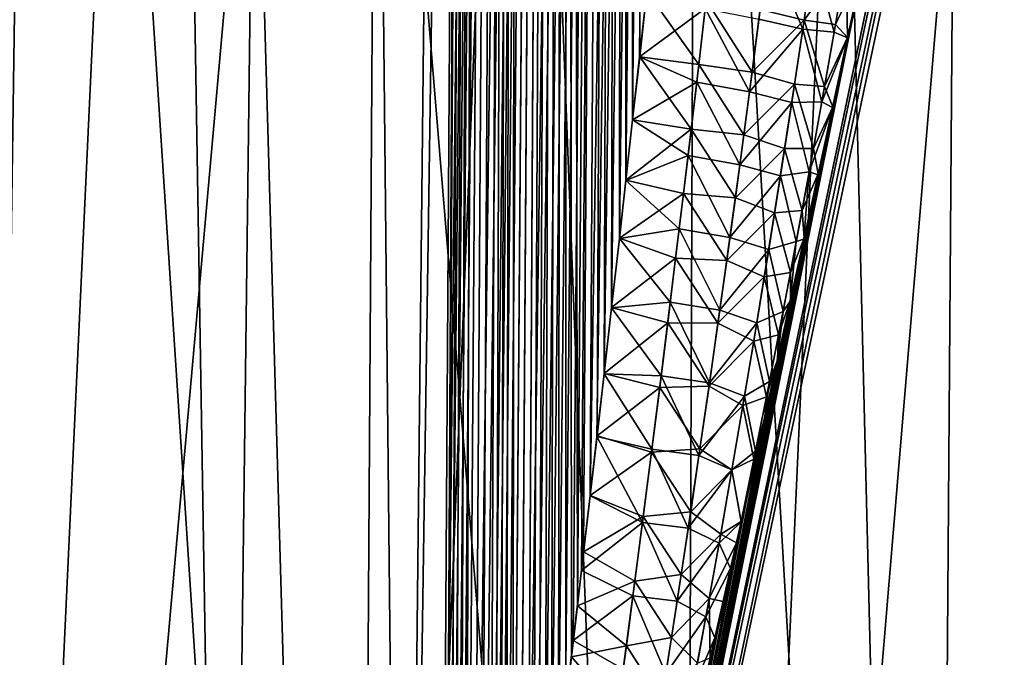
# Model space of a CAD drawing. Header units: millimetres. Extents: x -147 to 182, y -41 to 41.
# Tile 182 of 256: x 2.26 to 3.629, y 29.455 to 30.341. Entities that reach past the tile are written whole.
import ezdxf

# ---------------------------------------------------------------- set-up
doc = ezdxf.new("R2010")
doc.units = ezdxf.units.MM
doc.header["$LTSCALE"] = 51.403556
for name, color, linetype in [('165', 7, 'CONTINUOUS'), ('167', 7, 'CONTINUOUS'), ('168', 7, 'CONTINUOUS'), ('171', 7, 'CONTINUOUS'), ('172', 7, 'CONTINUOUS'), ('187', 7, 'CONTINUOUS'), ('188', 7, 'CONTINUOUS'), ('200', 7, 'CONTINUOUS'), ('201', 7, 'CONTINUOUS'), ('213', 7, 'CONTINUOUS'), ('215', 7, 'CONTINUOUS')]:
    doc.layers.add(name, color=color, linetype=linetype)

msp = doc.modelspace()

# ---------------------------------------------------------------- linework, layer by layer
at = {"layer": '165', "color": 7, "linetype": 'CONTINUOUS'}
for points in [[(5.1709, 38.5624, 0.5733), (4.2655, 34.3145, 0.5408), (2.9904, 28.2197, 0.2874), (5.1709, 38.5624, 0.5733)], [(3.0042, 28.2197, 0), (5.1709, 38.5624, 0.5733), (2.9904, 28.2197, 0.2874), (3.0042, 28.2197, 0)], [(5.1709, 38.5624, -0.5733), (5.2026, 38.5624, 0), (2.9904, 28.2197, -0.2874), (5.1709, 38.5624, -0.5733)], [(2.9904, 28.2197, -0.2874), (5.2026, 38.5624, 0), (3.0042, 28.2197, 0), (2.9904, 28.2197, -0.2874)], [(4.2643, 34.3089, -0.5407), (5.1709, 38.5624, -0.5733), (2.9904, 28.2197, -0.2874), (4.2643, 34.3089, -0.5407)], [(5.2026, 38.5624, 0), (5.1709, 38.5624, 0.5733), (3.0042, 28.2197, 0), (5.2026, 38.5624, 0)], [(4.2655, 34.3145, 0.5408), (3.433, 30.4164, 0.5133), (2.9904, 28.2197, 0.2874), (4.2655, 34.3145, 0.5408)], [(3.433, 30.4164, -0.5133), (4.2643, 34.3089, -0.5407), (2.9904, 28.2197, -0.2874), (3.433, 30.4164, -0.5133)], [(3.433, 30.4164, 0.5133), (3.4115, 30.3165, 0.5131), (2.9904, 28.2197, 0.2874), (3.433, 30.4164, 0.5133)], [(3.4114, 30.316, -0.5131), (3.433, 30.4164, -0.5133), (2.9904, 28.2197, -0.2874), (3.4114, 30.316, -0.5131)], [(3.4115, 30.3165, 0.5131), (3.3907, 30.22, 0.5135), (2.9904, 28.2197, 0.2874), (3.4115, 30.3165, 0.5131)], [(3.3905, 30.2191, -0.5135), (3.4114, 30.316, -0.5131), (2.9904, 28.2197, -0.2874), (3.3905, 30.2191, -0.5135)], [(3.3907, 30.22, 0.5135), (3.3705, 30.127, 0.5147), (2.9904, 28.2197, 0.2874), (3.3907, 30.22, 0.5135)], [(3.3703, 30.1257, -0.5147), (3.3905, 30.2191, -0.5135), (2.9904, 28.2197, -0.2874), (3.3703, 30.1257, -0.5147)], [(3.3705, 30.127, 0.5147), (3.351, 30.0376, 0.5165), (2.9904, 28.2197, 0.2874), (3.3705, 30.127, 0.5147)], [(3.3507, 30.0361, -0.5166), (3.3703, 30.1257, -0.5147), (2.9904, 28.2197, -0.2874), (3.3507, 30.0361, -0.5166)], [(3.351, 30.0376, 0.5165), (3.3321, 29.9516, 0.519), (2.9904, 28.2197, 0.2874), (3.351, 30.0376, 0.5165)], [(3.3317, 29.9498, -0.519), (3.3507, 30.0361, -0.5166), (2.9904, 28.2197, -0.2874), (3.3317, 29.9498, -0.519)], [(3.3321, 29.9516, 0.519), (3.3138, 29.8686, 0.5219), (2.9904, 28.2197, 0.2874), (3.3321, 29.9516, 0.519)], [(3.3134, 29.8666, -0.522), (3.3317, 29.9498, -0.519), (2.9904, 28.2197, -0.2874), (3.3134, 29.8666, -0.522)], [(3.2956, 29.7866, -0.5255), (3.3134, 29.8666, -0.522), (2.9492, 28.2197, -0.5721), (3.2956, 29.7866, -0.5255)], [(2.9492, 28.2197, -0.5721), (3.3134, 29.8666, -0.522), (2.9904, 28.2197, -0.2874), (2.9492, 28.2197, -0.5721)], [(3.3138, 29.8686, 0.5219), (3.2961, 29.7889, 0.5254), (2.9904, 28.2197, 0.2874), (3.3138, 29.8686, 0.5219)], [(3.2716, 29.6795, -0.5311), (3.2956, 29.7866, -0.5255), (2.9492, 28.2197, -0.5721), (3.2716, 29.6795, -0.5311)], [(3.2961, 29.7889, 0.5254), (3.2761, 29.6995, 0.53), (2.9904, 28.2197, 0.2874), (3.2961, 29.7889, 0.5254)], [(3.2761, 29.6995, 0.53), (3.2635, 29.6432, 0.5333), (2.9904, 28.2197, 0.2874), (3.2761, 29.6995, 0.53)], [(3.2634, 29.6431, -0.5333), (3.2716, 29.6795, -0.5311), (2.9492, 28.2197, -0.5721), (3.2634, 29.6431, -0.5333)], [(3.2487, 29.578, -0.5376), (3.2634, 29.6431, -0.5333), (2.9492, 28.2197, -0.5721), (3.2487, 29.578, -0.5376)], [(3.2635, 29.6432, 0.5333), (3.2569, 29.6139, 0.5352), (2.9904, 28.2197, 0.2874), (3.2635, 29.6432, 0.5333)], [(3.2569, 29.6139, 0.5352), (3.2383, 29.5321, 0.5408), (2.9904, 28.2197, 0.2874), (3.2569, 29.6139, 0.5352)], [(3.2268, 29.4818, -0.5447), (3.2487, 29.578, -0.5376), (2.9492, 28.2197, -0.5721), (3.2268, 29.4818, -0.5447)], [(3.2383, 29.5321, 0.5408), (3.2204, 29.4538, 0.5469), (2.9904, 28.2197, 0.2874), (3.2383, 29.5321, 0.5408)], [(3.2058, 29.3906, -0.5524), (3.2268, 29.4818, -0.5447), (2.9492, 28.2197, -0.5721), (3.2058, 29.3906, -0.5524)]]:
    msp.add_3dface(points, dxfattribs=at)
at = {"layer": '167', "color": 7, "linetype": 'CONTINUOUS'}
for points in [[(2.7228, 26.0974, 5.3437), (1.8533, 26.0974, 5.7039), (2.3656, 38.5026, 5.3931), (2.7228, 26.0974, 5.3437)], [(2.3656, 38.5026, 5.3931), (1.8533, 26.0974, 5.7039), (1.9122, 38.5026, 5.5701), (2.3656, 38.5026, 5.3931)], [(2.8029, 38.5026, 5.1793), (2.7228, 26.0974, 5.3437), (2.3656, 38.5026, 5.3931), (2.8029, 38.5026, 5.1793)], [(3.5252, 26.0974, 4.852), (2.7228, 26.0974, 5.3437), (3.2211, 38.5026, 4.9302), (3.5252, 26.0974, 4.852)], [(3.2211, 38.5026, 4.9302), (2.7228, 26.0974, 5.3437), (2.8029, 38.5026, 5.1793), (3.2211, 38.5026, 4.9302)], [(3.6172, 38.5026, 4.6474), (3.5252, 26.0974, 4.852), (3.2211, 38.5026, 4.9302), (3.6172, 38.5026, 4.6474)], [(4.2408, 26.0974, 4.2408), (3.5252, 26.0974, 4.852), (3.9886, 38.5026, 4.3328), (4.2408, 26.0974, 4.2408)], [(3.9886, 38.5026, 4.3328), (3.5252, 26.0974, 4.852), (3.6172, 38.5026, 4.6474), (3.9886, 38.5026, 4.3328)]]:
    msp.add_3dface(points, dxfattribs=at)
at = {"layer": '168', "color": 7, "linetype": 'CONTINUOUS'}
for points in [[(1.8533, 26.0974, -5.7039), (2.7228, 26.0974, -5.3437), (1.9122, 38.5026, -5.5701), (1.8533, 26.0974, -5.7039)], [(1.9122, 38.5026, -5.5701), (2.7228, 26.0974, -5.3437), (2.3656, 38.5026, -5.3931), (1.9122, 38.5026, -5.5701)], [(2.3656, 38.5026, -5.3931), (2.7228, 26.0974, -5.3437), (2.8029, 38.5026, -5.1793), (2.3656, 38.5026, -5.3931)], [(2.7228, 26.0974, -5.3437), (3.5252, 26.0974, -4.852), (2.8029, 38.5026, -5.1793), (2.7228, 26.0974, -5.3437)], [(2.8029, 38.5026, -5.1793), (3.5252, 26.0974, -4.852), (3.2211, 38.5026, -4.9302), (2.8029, 38.5026, -5.1793)], [(3.2211, 38.5026, -4.9302), (3.5252, 26.0974, -4.852), (3.6172, 38.5026, -4.6474), (3.2211, 38.5026, -4.9302)], [(3.5252, 26.0974, -4.852), (4.2408, 26.0974, -4.2408), (3.6172, 38.5026, -4.6474), (3.5252, 26.0974, -4.852)], [(3.6172, 38.5026, -4.6474), (4.2408, 26.0974, -4.2408), (3.9886, 38.5026, -4.3328), (3.6172, 38.5026, -4.6474)]]:
    msp.add_3dface(points, dxfattribs=at)
at = {"layer": '171', "color": 7, "linetype": 'CONTINUOUS'}
for points in [[(3.1791, 26.0974, 6.2394), (2.196, 38.0026, 6.7587), (2.1639, 26.0974, 6.6599), (3.1791, 26.0974, 6.2394)], [(2.7195, 38.0026, 6.5655), (2.196, 38.0026, 6.7587), (3.1791, 26.0974, 6.2394), (2.7195, 38.0026, 6.5655)], [(3.2263, 38.0026, 6.3319), (2.7195, 38.0026, 6.5655), (3.1791, 26.0974, 6.2394), (3.2263, 38.0026, 6.3319)], [(4.116, 26.0974, 5.6652), (3.2263, 38.0026, 6.3319), (3.1791, 26.0974, 6.2394), (4.116, 26.0974, 5.6652)], [(3.7131, 38.0026, 6.0593), (3.2263, 38.0026, 6.3319), (4.116, 26.0974, 5.6652), (3.7131, 38.0026, 6.0593)]]:
    msp.add_3dface(points, dxfattribs=at)
at = {"layer": '172', "color": 7, "linetype": 'CONTINUOUS'}
for points in [[(2.7195, 38.0026, -6.5655), (3.2263, 38.0026, -6.3319), (2.1639, 26.0974, -6.6599), (2.7195, 38.0026, -6.5655)], [(2.1639, 26.0974, -6.6599), (3.2263, 38.0026, -6.3319), (3.1791, 26.0974, -6.2394), (2.1639, 26.0974, -6.6599)], [(2.196, 38.0026, -6.7587), (2.7195, 38.0026, -6.5655), (2.1639, 26.0974, -6.6599), (2.196, 38.0026, -6.7587)], [(3.7131, 38.0026, -6.0593), (4.1771, 38.0026, -5.7493), (3.1791, 26.0974, -6.2394), (3.7131, 38.0026, -6.0593)], [(3.1791, 26.0974, -6.2394), (4.1771, 38.0026, -5.7493), (4.116, 26.0974, -5.6652), (3.1791, 26.0974, -6.2394)], [(3.2263, 38.0026, -6.3319), (3.7131, 38.0026, -6.0593), (3.1791, 26.0974, -6.2394), (3.2263, 38.0026, -6.3319)]]:
    msp.add_3dface(points, dxfattribs=at)
at = {"layer": '187', "color": 7, "linetype": 'CONTINUOUS'}
for points in [[(1.9833, 38.5026, 2.3694), (2.2138, 27.6974, 2.0181), (2.3694, 38.5026, 1.9833), (1.9833, 38.5026, 2.3694)], [(2.2138, 27.6974, 2.0181), (2.5469, 27.6974, 1.577), (2.3694, 38.5026, 1.9833), (2.2138, 27.6974, 2.0181)], [(2.3694, 38.5026, 1.9833), (2.5469, 27.6974, 1.577), (2.6816, 38.5026, 1.5351), (2.3694, 38.5026, 1.9833)], [(2.5469, 27.6974, 1.577), (2.7933, 27.6974, 1.0821), (2.6816, 38.5026, 1.5351), (2.5469, 27.6974, 1.577)], [(2.6816, 38.5026, 1.5351), (2.7933, 27.6974, 1.0821), (2.91, 38.5026, 1.039), (2.6816, 38.5026, 1.5351)], [(2.91, 38.5026, 1.039), (2.7933, 27.6974, 1.0821), (2.8771, 33.3372, 0.9966), (2.91, 38.5026, 1.039)], [(2.8771, 33.3372, 0.9966), (2.7933, 27.6974, 1.0821), (2.8443, 28.2302, 0.9548), (2.8771, 33.3372, 0.9966)]]:
    msp.add_3dface(points, dxfattribs=at)
at = {"layer": '188', "color": 7, "linetype": 'CONTINUOUS'}
for points in [[(2.3694, 38.5026, -1.9833), (2.2138, 27.6974, -2.0181), (1.9833, 38.5026, -2.3694), (2.3694, 38.5026, -1.9833)], [(2.5469, 27.6974, -1.577), (2.2138, 27.6974, -2.0181), (2.3694, 38.5026, -1.9833), (2.5469, 27.6974, -1.577)], [(2.6816, 38.5026, -1.5351), (2.5469, 27.6974, -1.577), (2.3694, 38.5026, -1.9833), (2.6816, 38.5026, -1.5351)], [(2.7933, 27.6974, -1.0821), (2.5469, 27.6974, -1.577), (2.6816, 38.5026, -1.5351), (2.7933, 27.6974, -1.0821)], [(2.91, 38.5026, -1.039), (2.7933, 27.6974, -1.0821), (2.6816, 38.5026, -1.5351), (2.91, 38.5026, -1.039)], [(2.8771, 33.3372, -0.9966), (2.7933, 27.6974, -1.0821), (2.91, 38.5026, -1.039), (2.8771, 33.3372, -0.9966)], [(2.8443, 28.2302, -0.9548), (2.7933, 27.6974, -1.0821), (2.8771, 33.3372, -0.9966), (2.8443, 28.2302, -0.9548)]]:
    msp.add_3dface(points, dxfattribs=at)
at = {"layer": '200', "color": 7, "linetype": 'CONTINUOUS'}
for points in [[(2.8443, 28.2302, -0.9548), (2.8771, 33.3372, -0.9966), (2.9537, 38.5031, -0.9584), (2.8443, 28.2302, -0.9548)], [(2.8443, 28.2302, -0.9548), (2.9537, 38.5031, -0.9584), (2.8497, 28.235, -0.9401), (2.8443, 28.2302, -0.9548)], [(2.8497, 28.235, -0.9401), (2.9537, 38.5031, -0.9584), (2.8562, 28.2504, -0.9253), (2.8497, 28.235, -0.9401)], [(2.8562, 28.2504, -0.9253), (2.9537, 38.5031, -0.9584), (2.8632, 28.2749, -0.9115), (2.8562, 28.2504, -0.9253)], [(2.8632, 28.2749, -0.9115), (2.9537, 38.5031, -0.9584), (2.8709, 28.3084, -0.8983), (2.8632, 28.2749, -0.9115)], [(2.8709, 28.3084, -0.8983), (2.9537, 38.5031, -0.9584), (2.8795, 28.3519, -0.8854), (2.8709, 28.3084, -0.8983)], [(2.8795, 28.3519, -0.8854), (2.9537, 38.5031, -0.9584), (2.8892, 28.4068, -0.8726), (2.8795, 28.3519, -0.8854)], [(2.9537, 38.5031, -0.9584), (3.0198, 38.5032, -0.8946), (2.8892, 28.4068, -0.8726), (2.9537, 38.5031, -0.9584)], [(2.8892, 28.4068, -0.8726), (3.0198, 38.5032, -0.8946), (2.9004, 28.4755, -0.8596), (2.8892, 28.4068, -0.8726)], [(2.9004, 28.4755, -0.8596), (3.0198, 38.5032, -0.8946), (2.9132, 28.5607, -0.8466), (2.9004, 28.4755, -0.8596)], [(2.9132, 28.5607, -0.8466), (3.0198, 38.5032, -0.8946), (2.9204, 28.6105, -0.84), (2.9132, 28.5607, -0.8466)], [(2.9204, 28.6105, -0.84), (3.0198, 38.5032, -0.8946), (2.9282, 28.6658, -0.8334), (2.9204, 28.6105, -0.84)], [(2.9282, 28.6658, -0.8334), (3.0198, 38.5032, -0.8946), (2.9366, 28.7272, -0.8268), (2.9282, 28.6658, -0.8334)], [(2.9366, 28.7272, -0.8268), (3.0198, 38.5032, -0.8946), (2.9457, 28.7952, -0.8203), (2.9366, 28.7272, -0.8268)], [(2.9457, 28.7952, -0.8203), (3.0198, 38.5032, -0.8946), (2.9555, 28.8706, -0.8138), (2.9457, 28.7952, -0.8203)], [(2.9555, 28.8706, -0.8138), (3.0198, 38.5032, -0.8946), (2.9662, 28.954, -0.8074), (2.9555, 28.8706, -0.8138)], [(3.0198, 38.5032, -0.8946), (3.102, 38.5031, -0.8539), (2.9662, 28.954, -0.8074), (3.0198, 38.5032, -0.8946)], [(2.9662, 28.954, -0.8074), (3.102, 38.5031, -0.8539), (2.9778, 29.0464, -0.8012), (2.9662, 28.954, -0.8074)], [(2.9778, 29.0464, -0.8012), (3.102, 38.5031, -0.8539), (2.9904, 29.1487, -0.7951), (2.9778, 29.0464, -0.8012)], [(2.9904, 29.1487, -0.7951), (3.102, 38.5031, -0.8539), (2.9994, 29.2229, -0.7913), (2.9904, 29.1487, -0.7951)], [(2.9994, 29.2229, -0.7913), (3.102, 38.5031, -0.8539), (3.009, 29.3022, -0.7876), (2.9994, 29.2229, -0.7913)], [(3.009, 29.3022, -0.7876), (3.102, 38.5031, -0.8539), (3.0191, 29.3871, -0.7841), (3.009, 29.3022, -0.7876)], [(3.0191, 29.3871, -0.7841), (3.102, 38.5031, -0.8539), (3.0298, 29.4779, -0.7808), (3.0191, 29.3871, -0.7841)], [(3.0298, 29.4779, -0.7808), (3.102, 38.5031, -0.8539), (3.0411, 29.5751, -0.7778), (3.0298, 29.4779, -0.7808)], [(3.0411, 29.5751, -0.7778), (3.102, 38.5031, -0.8539), (3.0532, 29.6791, -0.7751), (3.0411, 29.5751, -0.7778)], [(3.102, 38.5031, -0.8539), (3.1925, 38.5026, -0.8399), (3.0532, 29.6791, -0.7751), (3.102, 38.5031, -0.8539)], [(3.0532, 29.6791, -0.7751), (3.1925, 38.5026, -0.8399), (3.0627, 29.7618, -0.7733), (3.0532, 29.6791, -0.7751)], [(3.0627, 29.7618, -0.7733), (3.1925, 38.5026, -0.8399), (3.0726, 29.8489, -0.7718), (3.0627, 29.7618, -0.7733)], [(3.0726, 29.8489, -0.7718), (3.1925, 38.5026, -0.8399), (3.083, 29.9405, -0.7705), (3.0726, 29.8489, -0.7718)], [(3.083, 29.9405, -0.7705), (3.1925, 38.5026, -0.8399), (3.0939, 30.0369, -0.7696), (3.083, 29.9405, -0.7705)], [(3.0939, 30.0369, -0.7696), (3.1925, 38.5026, -0.8399), (3.103, 30.1177, -0.7691), (3.0939, 30.0369, -0.7696)], [(3.103, 30.1177, -0.7691), (3.1925, 38.5026, -0.8399), (3.1124, 30.2018, -0.7688), (3.103, 30.1177, -0.7691)], [(3.1124, 30.2018, -0.7688), (3.1925, 38.5026, -0.8399), (3.1221, 30.2896, -0.7689), (3.1124, 30.2018, -0.7688)], [(3.1221, 30.2896, -0.7689), (3.1925, 38.5026, -0.8399), (3.1323, 30.381, -0.7692), (3.1221, 30.2896, -0.7689)]]:
    msp.add_3dface(points, dxfattribs=at)
at = {"layer": '201', "color": 7, "linetype": 'CONTINUOUS'}
for points in [[(2.91, 38.5026, 1.039), (2.8771, 33.3372, 0.9966), (2.8497, 28.235, 0.9402), (2.91, 38.5026, 1.039)], [(2.8561, 28.2502, 0.9254), (2.91, 38.5026, 1.039), (2.8497, 28.235, 0.9402), (2.8561, 28.2502, 0.9254)], [(2.8632, 28.2748, 0.9115), (2.91, 38.5026, 1.039), (2.8561, 28.2502, 0.9254), (2.8632, 28.2748, 0.9115)], [(2.8709, 28.3084, 0.8983), (2.91, 38.5026, 1.039), (2.8632, 28.2748, 0.9115), (2.8709, 28.3084, 0.8983)], [(2.8795, 28.3519, 0.8854), (2.91, 38.5026, 1.039), (2.8709, 28.3084, 0.8983), (2.8795, 28.3519, 0.8854)], [(2.9536, 38.5031, 0.9585), (2.91, 38.5026, 1.039), (2.8795, 28.3519, 0.8854), (2.9536, 38.5031, 0.9585)], [(2.8893, 28.407, 0.8725), (2.9536, 38.5031, 0.9585), (2.8795, 28.3519, 0.8854), (2.8893, 28.407, 0.8725)], [(2.9004, 28.4758, 0.8596), (2.9536, 38.5031, 0.9585), (2.8893, 28.407, 0.8725), (2.9004, 28.4758, 0.8596)], [(2.9133, 28.5611, 0.8465), (2.9536, 38.5031, 0.9585), (2.9004, 28.4758, 0.8596), (2.9133, 28.5611, 0.8465)], [(2.9205, 28.611, 0.8399), (2.9536, 38.5031, 0.9585), (2.9133, 28.5611, 0.8465), (2.9205, 28.611, 0.8399)], [(2.9283, 28.6663, 0.8333), (2.9536, 38.5031, 0.9585), (2.9205, 28.611, 0.8399), (2.9283, 28.6663, 0.8333)], [(2.9366, 28.7278, 0.8268), (2.9536, 38.5031, 0.9585), (2.9283, 28.6663, 0.8333), (2.9366, 28.7278, 0.8268)], [(2.9457, 28.7958, 0.8202), (2.9536, 38.5031, 0.9585), (2.9366, 28.7278, 0.8268), (2.9457, 28.7958, 0.8202)], [(3.0196, 38.5032, 0.8947), (2.9536, 38.5031, 0.9585), (2.9457, 28.7958, 0.8202), (3.0196, 38.5032, 0.8947)], [(2.9556, 28.8712, 0.8137), (3.0196, 38.5032, 0.8947), (2.9457, 28.7958, 0.8202), (2.9556, 28.8712, 0.8137)], [(2.9663, 28.9547, 0.8073), (3.0196, 38.5032, 0.8947), (2.9556, 28.8712, 0.8137), (2.9663, 28.9547, 0.8073)], [(2.9739, 29.0153, 0.8032), (3.0196, 38.5032, 0.8947), (2.9663, 28.9547, 0.8073), (2.9739, 29.0153, 0.8032)], [(2.982, 29.0801, 0.7991), (3.0196, 38.5032, 0.8947), (2.9739, 29.0153, 0.8032), (2.982, 29.0801, 0.7991)], [(2.9905, 29.1494, 0.7951), (3.0196, 38.5032, 0.8947), (2.982, 29.0801, 0.7991), (2.9905, 29.1494, 0.7951)], [(2.9995, 29.2236, 0.7912), (3.0196, 38.5032, 0.8947), (2.9905, 29.1494, 0.7951), (2.9995, 29.2236, 0.7912)], [(3.009, 29.3029, 0.7875), (3.0196, 38.5032, 0.8947), (2.9995, 29.2236, 0.7912), (3.009, 29.3029, 0.7875)], [(3.0192, 29.3878, 0.784), (3.0196, 38.5032, 0.8947), (3.009, 29.3029, 0.7875), (3.0192, 29.3878, 0.784)], [(3.0271, 29.4553, 0.7815), (3.0196, 38.5032, 0.8947), (3.0192, 29.3878, 0.784), (3.0271, 29.4553, 0.7815)], [(3.1019, 38.5031, 0.8539), (3.0196, 38.5032, 0.8947), (3.0355, 29.5263, 0.7792), (3.1019, 38.5031, 0.8539)], [(3.0355, 29.5263, 0.7792), (3.0196, 38.5032, 0.8947), (3.0271, 29.4553, 0.7815), (3.0355, 29.5263, 0.7792)], [(3.0442, 29.6011, 0.777), (3.1019, 38.5031, 0.8539), (3.0355, 29.5263, 0.7792), (3.0442, 29.6011, 0.777)], [(3.0533, 29.6797, 0.7751), (3.1019, 38.5031, 0.8539), (3.0442, 29.6011, 0.777), (3.0533, 29.6797, 0.7751)], [(3.0628, 29.7624, 0.7733), (3.1019, 38.5031, 0.8539), (3.0533, 29.6797, 0.7751), (3.0628, 29.7624, 0.7733)], [(3.0727, 29.8494, 0.7718), (3.1019, 38.5031, 0.8539), (3.0628, 29.7624, 0.7733), (3.0727, 29.8494, 0.7718)], [(3.0831, 29.9409, 0.7705), (3.1019, 38.5031, 0.8539), (3.0727, 29.8494, 0.7718), (3.0831, 29.9409, 0.7705)], [(3.094, 30.0373, 0.7696), (3.1019, 38.5031, 0.8539), (3.0831, 29.9409, 0.7705), (3.094, 30.0373, 0.7696)], [(3.103, 30.118, 0.7691), (3.1019, 38.5031, 0.8539), (3.094, 30.0373, 0.7696), (3.103, 30.118, 0.7691)], [(3.1323, 30.3811, 0.7692), (3.1019, 38.5031, 0.8539), (3.1222, 30.2897, 0.7689), (3.1323, 30.3811, 0.7692)], [(3.1222, 30.2897, 0.7689), (3.1019, 38.5031, 0.8539), (3.1124, 30.2021, 0.7688), (3.1222, 30.2897, 0.7689)], [(3.1124, 30.2021, 0.7688), (3.1019, 38.5031, 0.8539), (3.103, 30.118, 0.7691), (3.1124, 30.2021, 0.7688)], [(2.8771, 33.3372, 0.9966), (2.8443, 28.2302, 0.9548), (2.8497, 28.235, 0.9402), (2.8771, 33.3372, 0.9966)]]:
    msp.add_3dface(points, dxfattribs=at)
at = {"layer": '213', "color": 7, "linetype": 'CONTINUOUS'}
for points in [[(3.3641, 30.4298, 0.6664), (3.2899, 30.3555, 0.7168), (3.351, 30.3406, 0.6589), (3.3641, 30.4298, 0.6664)], [(3.3641, 30.4298, 0.6664), (3.351, 30.3406, 0.6589), (3.4093, 30.4208, 0.5947), (3.3641, 30.4298, 0.6664)], [(3.4093, 30.4208, 0.5947), (3.351, 30.3406, 0.6589), (3.3945, 30.3346, 0.5862), (3.4093, 30.4208, 0.5947)], [(3.433, 30.4164, 0.5133), (3.4093, 30.4208, 0.5947), (3.3945, 30.3346, 0.5862), (3.433, 30.4164, 0.5133)], [(3.4115, 30.3165, 0.5131), (3.433, 30.4164, 0.5133), (3.3945, 30.3346, 0.5862), (3.4115, 30.3165, 0.5131)], [(3.1323, 30.3811, 0.7692), (3.1222, 30.2897, 0.7689), (3.2044, 30.279, 0.7515), (3.1323, 30.3811, 0.7692)], [(3.2148, 30.3689, 0.7544), (3.1323, 30.3811, 0.7692), (3.2044, 30.279, 0.7515), (3.2148, 30.3689, 0.7544)], [(3.2148, 30.3689, 0.7544), (3.2044, 30.279, 0.7515), (3.2786, 30.2683, 0.7117), (3.2148, 30.3689, 0.7544)], [(3.2899, 30.3555, 0.7168), (3.2148, 30.3689, 0.7544), (3.2786, 30.2683, 0.7117), (3.2899, 30.3555, 0.7168)], [(3.2899, 30.3555, 0.7168), (3.2786, 30.2683, 0.7117), (3.351, 30.3406, 0.6589), (3.2899, 30.3555, 0.7168)], [(3.351, 30.3406, 0.6589), (3.2786, 30.2683, 0.7117), (3.3375, 30.2514, 0.6519), (3.351, 30.3406, 0.6589)], [(3.351, 30.3406, 0.6589), (3.3375, 30.2514, 0.6519), (3.3793, 30.2484, 0.5781), (3.351, 30.3406, 0.6589)], [(3.3945, 30.3346, 0.5862), (3.351, 30.3406, 0.6589), (3.3793, 30.2484, 0.5781), (3.3945, 30.3346, 0.5862)], [(3.4115, 30.3165, 0.5131), (3.3945, 30.3346, 0.5862), (3.3793, 30.2484, 0.5781), (3.4115, 30.3165, 0.5131)], [(3.3907, 30.22, 0.5135), (3.4115, 30.3165, 0.5131), (3.3793, 30.2484, 0.5781), (3.3907, 30.22, 0.5135)], [(3.1222, 30.2897, 0.7689), (3.1124, 30.2021, 0.7688), (3.1938, 30.1891, 0.7489), (3.1222, 30.2897, 0.7689)], [(3.2044, 30.279, 0.7515), (3.1222, 30.2897, 0.7689), (3.1938, 30.1891, 0.7489), (3.2044, 30.279, 0.7515)], [(3.2044, 30.279, 0.7515), (3.1938, 30.1891, 0.7489), (3.267, 30.181, 0.7069), (3.2044, 30.279, 0.7515)], [(3.2786, 30.2683, 0.7117), (3.2044, 30.279, 0.7515), (3.267, 30.181, 0.7069), (3.2786, 30.2683, 0.7117)], [(3.2786, 30.2683, 0.7117), (3.267, 30.181, 0.7069), (3.3375, 30.2514, 0.6519), (3.2786, 30.2683, 0.7117)], [(3.3375, 30.2514, 0.6519), (3.267, 30.181, 0.7069), (3.3238, 30.1621, 0.6452), (3.3375, 30.2514, 0.6519)], [(3.3375, 30.2514, 0.6519), (3.3238, 30.1621, 0.6452), (3.3638, 30.1621, 0.5704), (3.3375, 30.2514, 0.6519)], [(3.3793, 30.2484, 0.5781), (3.3375, 30.2514, 0.6519), (3.3638, 30.1621, 0.5704), (3.3793, 30.2484, 0.5781)], [(3.3907, 30.22, 0.5135), (3.3793, 30.2484, 0.5781), (3.3638, 30.1621, 0.5704), (3.3907, 30.22, 0.5135)], [(3.3705, 30.127, 0.5147), (3.3907, 30.22, 0.5135), (3.3638, 30.1621, 0.5704), (3.3705, 30.127, 0.5147)], [(3.1124, 30.2021, 0.7688), (3.103, 30.118, 0.7691), (3.1938, 30.1891, 0.7489), (3.1124, 30.2021, 0.7688)], [(3.1938, 30.1891, 0.7489), (3.103, 30.118, 0.7691), (3.1831, 30.0993, 0.7466), (3.1938, 30.1891, 0.7489)], [(3.1938, 30.1891, 0.7489), (3.1831, 30.0993, 0.7466), (3.2553, 30.0937, 0.7025), (3.1938, 30.1891, 0.7489)], [(3.267, 30.181, 0.7069), (3.1938, 30.1891, 0.7489), (3.2553, 30.0937, 0.7025), (3.267, 30.181, 0.7069)], [(3.267, 30.181, 0.7069), (3.2553, 30.0937, 0.7025), (3.3238, 30.1621, 0.6452), (3.267, 30.181, 0.7069)], [(3.3238, 30.1621, 0.6452), (3.2553, 30.0937, 0.7025), (3.3098, 30.0728, 0.6389), (3.3238, 30.1621, 0.6452)], [(3.3238, 30.1621, 0.6452), (3.3098, 30.0728, 0.6389), (3.348, 30.0758, 0.5631), (3.3238, 30.1621, 0.6452)], [(3.3638, 30.1621, 0.5704), (3.3238, 30.1621, 0.6452), (3.348, 30.0758, 0.5631), (3.3638, 30.1621, 0.5704)], [(3.3705, 30.127, 0.5147), (3.3638, 30.1621, 0.5704), (3.348, 30.0758, 0.5631), (3.3705, 30.127, 0.5147)], [(3.351, 30.0376, 0.5165), (3.3705, 30.127, 0.5147), (3.348, 30.0758, 0.5631), (3.351, 30.0376, 0.5165)], [(3.103, 30.118, 0.7691), (3.094, 30.0373, 0.7696), (3.1831, 30.0993, 0.7466), (3.103, 30.118, 0.7691)], [(3.1831, 30.0993, 0.7466), (3.094, 30.0373, 0.7696), (3.1722, 30.0095, 0.7446), (3.1831, 30.0993, 0.7466)], [(3.1831, 30.0993, 0.7466), (3.1722, 30.0095, 0.7446), (3.2433, 30.0063, 0.6983), (3.1831, 30.0993, 0.7466)], [(3.2553, 30.0937, 0.7025), (3.1831, 30.0993, 0.7466), (3.2433, 30.0063, 0.6983), (3.2553, 30.0937, 0.7025)], [(3.2553, 30.0937, 0.7025), (3.2433, 30.0063, 0.6983), (3.3098, 30.0728, 0.6389), (3.2553, 30.0937, 0.7025)], [(3.3098, 30.0728, 0.6389), (3.2433, 30.0063, 0.6983), (3.2955, 29.9835, 0.6329), (3.3098, 30.0728, 0.6389)], [(3.3098, 30.0728, 0.6389), (3.2955, 29.9835, 0.6329), (3.3319, 29.9895, 0.5563), (3.3098, 30.0728, 0.6389)], [(3.348, 30.0758, 0.5631), (3.3098, 30.0728, 0.6389), (3.3319, 29.9895, 0.5563), (3.348, 30.0758, 0.5631)], [(3.351, 30.0376, 0.5165), (3.348, 30.0758, 0.5631), (3.3319, 29.9895, 0.5563), (3.351, 30.0376, 0.5165)], [(3.094, 30.0373, 0.7696), (3.0831, 29.9409, 0.7705), (3.1722, 30.0095, 0.7446), (3.094, 30.0373, 0.7696)], [(3.3321, 29.9516, 0.519), (3.351, 30.0376, 0.5165), (3.3319, 29.9895, 0.5563), (3.3321, 29.9516, 0.519)], [(3.1722, 30.0095, 0.7446), (3.0831, 29.9409, 0.7705), (3.1612, 29.9196, 0.743), (3.1722, 30.0095, 0.7446)], [(3.1722, 30.0095, 0.7446), (3.1612, 29.9196, 0.743), (3.2311, 29.919, 0.6945), (3.1722, 30.0095, 0.7446)], [(3.2433, 30.0063, 0.6983), (3.1722, 30.0095, 0.7446), (3.2311, 29.919, 0.6945), (3.2433, 30.0063, 0.6983)], [(3.2433, 30.0063, 0.6983), (3.2311, 29.919, 0.6945), (3.2955, 29.9835, 0.6329), (3.2433, 30.0063, 0.6983)], [(3.3319, 29.9895, 0.5563), (3.2955, 29.9835, 0.6329), (3.3153, 29.9031, 0.5498), (3.3319, 29.9895, 0.5563)], [(3.3321, 29.9516, 0.519), (3.3319, 29.9895, 0.5563), (3.3153, 29.9031, 0.5498), (3.3321, 29.9516, 0.519)], [(3.2955, 29.9835, 0.6329), (3.2311, 29.919, 0.6945), (3.2809, 29.8941, 0.6274), (3.2955, 29.9835, 0.6329)], [(3.2955, 29.9835, 0.6329), (3.2809, 29.8941, 0.6274), (3.3153, 29.9031, 0.5498), (3.2955, 29.9835, 0.6329)], [(3.3138, 29.8686, 0.5219), (3.3321, 29.9516, 0.519), (3.3153, 29.9031, 0.5498), (3.3138, 29.8686, 0.5219)], [(3.0831, 29.9409, 0.7705), (3.0727, 29.8494, 0.7718), (3.1612, 29.9196, 0.743), (3.0831, 29.9409, 0.7705)], [(3.1612, 29.9196, 0.743), (3.0727, 29.8494, 0.7718), (3.15, 29.8298, 0.7417), (3.1612, 29.9196, 0.743)], [(3.1612, 29.9196, 0.743), (3.15, 29.8298, 0.7417), (3.2187, 29.8316, 0.691), (3.1612, 29.9196, 0.743)], [(3.2311, 29.919, 0.6945), (3.1612, 29.9196, 0.743), (3.2187, 29.8316, 0.691), (3.2311, 29.919, 0.6945)], [(3.2311, 29.919, 0.6945), (3.2187, 29.8316, 0.691), (3.2809, 29.8941, 0.6274), (3.2311, 29.919, 0.6945)], [(3.2809, 29.8941, 0.6274), (3.2187, 29.8316, 0.691), (3.2659, 29.8047, 0.6223), (3.2809, 29.8941, 0.6274)], [(3.2809, 29.8941, 0.6274), (3.2659, 29.8047, 0.6223), (3.2985, 29.8167, 0.5439), (3.2809, 29.8941, 0.6274)], [(3.3153, 29.9031, 0.5498), (3.2809, 29.8941, 0.6274), (3.2985, 29.8167, 0.5439), (3.3153, 29.9031, 0.5498)], [(3.3138, 29.8686, 0.5219), (3.3153, 29.9031, 0.5498), (3.2985, 29.8167, 0.5439), (3.3138, 29.8686, 0.5219)], [(3.2961, 29.7889, 0.5254), (3.3138, 29.8686, 0.5219), (3.2985, 29.8167, 0.5439), (3.2961, 29.7889, 0.5254)], [(3.0727, 29.8494, 0.7718), (3.0628, 29.7624, 0.7733), (3.15, 29.8298, 0.7417), (3.0727, 29.8494, 0.7718)], [(3.15, 29.8298, 0.7417), (3.0628, 29.7624, 0.7733), (3.1387, 29.74, 0.7407), (3.15, 29.8298, 0.7417)], [(3.15, 29.8298, 0.7417), (3.1387, 29.74, 0.7407), (3.206, 29.7443, 0.6879), (3.15, 29.8298, 0.7417)], [(3.2187, 29.8316, 0.691), (3.15, 29.8298, 0.7417), (3.206, 29.7443, 0.6879), (3.2187, 29.8316, 0.691)], [(3.2187, 29.8316, 0.691), (3.206, 29.7443, 0.6879), (3.2659, 29.8047, 0.6223), (3.2187, 29.8316, 0.691)], [(3.2985, 29.8167, 0.5439), (3.2659, 29.8047, 0.6223), (3.2812, 29.7302, 0.5383), (3.2985, 29.8167, 0.5439)], [(3.2961, 29.7889, 0.5254), (3.2985, 29.8167, 0.5439), (3.2812, 29.7302, 0.5383), (3.2961, 29.7889, 0.5254)], [(3.2659, 29.8047, 0.6223), (3.206, 29.7443, 0.6879), (3.2506, 29.7152, 0.6176), (3.2659, 29.8047, 0.6223)], [(3.2659, 29.8047, 0.6223), (3.2506, 29.7152, 0.6176), (3.2812, 29.7302, 0.5383), (3.2659, 29.8047, 0.6223)], [(3.2761, 29.6995, 0.53), (3.2961, 29.7889, 0.5254), (3.2812, 29.7302, 0.5383), (3.2761, 29.6995, 0.53)], [(3.0628, 29.7624, 0.7733), (3.0533, 29.6797, 0.7751), (3.1387, 29.74, 0.7407), (3.0628, 29.7624, 0.7733)], [(3.1387, 29.74, 0.7407), (3.0533, 29.6797, 0.7751), (3.1272, 29.6502, 0.7401), (3.1387, 29.74, 0.7407)], [(3.1387, 29.74, 0.7407), (3.1272, 29.6502, 0.7401), (3.1931, 29.6569, 0.6852), (3.1387, 29.74, 0.7407)], [(3.206, 29.7443, 0.6879), (3.1387, 29.74, 0.7407), (3.1931, 29.6569, 0.6852), (3.206, 29.7443, 0.6879)], [(3.206, 29.7443, 0.6879), (3.1931, 29.6569, 0.6852), (3.2506, 29.7152, 0.6176), (3.206, 29.7443, 0.6879)], [(3.2506, 29.7152, 0.6176), (3.2635, 29.6432, 0.5333), (3.2812, 29.7302, 0.5383), (3.2506, 29.7152, 0.6176)], [(3.2635, 29.6432, 0.5333), (3.2761, 29.6995, 0.53), (3.2812, 29.7302, 0.5383), (3.2635, 29.6432, 0.5333)], [(3.2506, 29.7152, 0.6176), (3.1931, 29.6569, 0.6852), (3.235, 29.6257, 0.6133), (3.2506, 29.7152, 0.6176)], [(3.2635, 29.6432, 0.5333), (3.2506, 29.7152, 0.6176), (3.235, 29.6257, 0.6133), (3.2635, 29.6432, 0.5333)], [(3.0533, 29.6797, 0.7751), (3.0442, 29.6011, 0.777), (3.1272, 29.6502, 0.7401), (3.0533, 29.6797, 0.7751)], [(3.1272, 29.6502, 0.7401), (3.0442, 29.6011, 0.777), (3.1155, 29.5604, 0.7399), (3.1272, 29.6502, 0.7401)], [(3.1272, 29.6502, 0.7401), (3.1155, 29.5604, 0.7399), (3.1799, 29.5695, 0.6828), (3.1272, 29.6502, 0.7401)], [(3.1931, 29.6569, 0.6852), (3.1272, 29.6502, 0.7401), (3.1799, 29.5695, 0.6828), (3.1931, 29.6569, 0.6852)], [(3.1931, 29.6569, 0.6852), (3.1799, 29.5695, 0.6828), (3.235, 29.6257, 0.6133), (3.1931, 29.6569, 0.6852)], [(3.2569, 29.6139, 0.5352), (3.2635, 29.6432, 0.5333), (3.235, 29.6257, 0.6133), (3.2569, 29.6139, 0.5352)], [(3.235, 29.6257, 0.6133), (3.1799, 29.5695, 0.6828), (3.2189, 29.5362, 0.6096), (3.235, 29.6257, 0.6133)], [(3.2569, 29.6139, 0.5352), (3.235, 29.6257, 0.6133), (3.2189, 29.5362, 0.6096), (3.2569, 29.6139, 0.5352)], [(3.2383, 29.5321, 0.5408), (3.2569, 29.6139, 0.5352), (3.2189, 29.5362, 0.6096), (3.2383, 29.5321, 0.5408)], [(3.0442, 29.6011, 0.777), (3.0355, 29.5263, 0.7792), (3.1155, 29.5604, 0.7399), (3.0442, 29.6011, 0.777)], [(3.1799, 29.5695, 0.6828), (3.1155, 29.5604, 0.7399), (3.1664, 29.482, 0.6809), (3.1799, 29.5695, 0.6828)], [(3.1799, 29.5695, 0.6828), (3.1664, 29.482, 0.6809), (3.2189, 29.5362, 0.6096), (3.1799, 29.5695, 0.6828)], [(3.1155, 29.5604, 0.7399), (3.0355, 29.5263, 0.7792), (3.1036, 29.4706, 0.7401), (3.1155, 29.5604, 0.7399)], [(3.1155, 29.5604, 0.7399), (3.1036, 29.4706, 0.7401), (3.1664, 29.482, 0.6809), (3.1155, 29.5604, 0.7399)], [(3.2189, 29.5362, 0.6096), (3.1664, 29.482, 0.6809), (3.2024, 29.4466, 0.6063), (3.2189, 29.5362, 0.6096)], [(3.2204, 29.4538, 0.5469), (3.2189, 29.5362, 0.6096), (3.2024, 29.4466, 0.6063), (3.2204, 29.4538, 0.5469)], [(3.2204, 29.4538, 0.5469), (3.2383, 29.5321, 0.5408), (3.2189, 29.5362, 0.6096), (3.2204, 29.4538, 0.5469)], [(3.0355, 29.5263, 0.7792), (3.0271, 29.4553, 0.7815), (3.1036, 29.4706, 0.7401), (3.0355, 29.5263, 0.7792)], [(3.1664, 29.482, 0.6809), (3.1036, 29.4706, 0.7401), (3.1525, 29.3946, 0.6794), (3.1664, 29.482, 0.6809)], [(3.1664, 29.482, 0.6809), (3.1525, 29.3946, 0.6794), (3.2024, 29.4466, 0.6063), (3.1664, 29.482, 0.6809)], [(3.1036, 29.4706, 0.7401), (3.0271, 29.4553, 0.7815), (3.0915, 29.3809, 0.7407), (3.1036, 29.4706, 0.7401)], [(3.1036, 29.4706, 0.7401), (3.0915, 29.3809, 0.7407), (3.1525, 29.3946, 0.6794), (3.1036, 29.4706, 0.7401)], [(3.0271, 29.4553, 0.7815), (3.0192, 29.3878, 0.784), (3.0915, 29.3809, 0.7407), (3.0271, 29.4553, 0.7815)]]:
    msp.add_3dface(points, dxfattribs=at)
at = {"layer": '215', "color": 7, "linetype": 'CONTINUOUS'}
for points in [[(3.301, 30.4428, -0.7222), (3.3491, 30.3279, -0.6579), (3.2881, 30.3418, -0.716), (3.301, 30.4428, -0.7222)], [(3.3641, 30.4298, -0.6664), (3.3491, 30.3279, -0.6579), (3.301, 30.4428, -0.7222), (3.3641, 30.4298, -0.6664)], [(3.3641, 30.4298, -0.6664), (3.3926, 30.3238, -0.5852), (3.3491, 30.3279, -0.6579), (3.3641, 30.4298, -0.6664)], [(3.4093, 30.4208, -0.5947), (3.3926, 30.3238, -0.5852), (3.3641, 30.4298, -0.6664), (3.4093, 30.4208, -0.5947)], [(3.4093, 30.4208, -0.5947), (3.4114, 30.316, -0.5131), (3.3926, 30.3238, -0.5852), (3.4093, 30.4208, -0.5947)], [(3.433, 30.4164, -0.5133), (3.4114, 30.316, -0.5131), (3.4093, 30.4208, -0.5947), (3.433, 30.4164, -0.5133)], [(3.1221, 30.2896, -0.7689), (3.1323, 30.381, -0.7692), (3.2134, 30.3566, -0.754), (3.1221, 30.2896, -0.7689)], [(3.2015, 30.2545, -0.7508), (3.1221, 30.2896, -0.7689), (3.2134, 30.3566, -0.754), (3.2015, 30.2545, -0.7508)], [(3.2015, 30.2545, -0.7508), (3.2134, 30.3566, -0.754), (3.2749, 30.2407, -0.7102), (3.2015, 30.2545, -0.7508)], [(3.2134, 30.3566, -0.754), (3.2881, 30.3418, -0.716), (3.2749, 30.2407, -0.7102), (3.2134, 30.3566, -0.754)], [(3.2881, 30.3418, -0.716), (3.3491, 30.3279, -0.6579), (3.2749, 30.2407, -0.7102), (3.2881, 30.3418, -0.716)], [(3.3491, 30.3279, -0.6579), (3.3337, 30.2259, -0.6499), (3.2749, 30.2407, -0.7102), (3.3491, 30.3279, -0.6579)], [(3.3491, 30.3279, -0.6579), (3.3755, 30.2269, -0.5761), (3.3337, 30.2259, -0.6499), (3.3491, 30.3279, -0.6579)], [(3.3926, 30.3238, -0.5852), (3.3755, 30.2269, -0.5761), (3.3491, 30.3279, -0.6579), (3.3926, 30.3238, -0.5852)], [(3.3926, 30.3238, -0.5852), (3.4114, 30.316, -0.5131), (3.3755, 30.2269, -0.5761), (3.3926, 30.3238, -0.5852)], [(3.4114, 30.316, -0.5131), (3.3905, 30.2191, -0.5135), (3.3755, 30.2269, -0.5761), (3.4114, 30.316, -0.5131)], [(3.1124, 30.2018, -0.7688), (3.1221, 30.2896, -0.7689), (3.2015, 30.2545, -0.7508), (3.1124, 30.2018, -0.7688)], [(3.1894, 30.1524, -0.7479), (3.1124, 30.2018, -0.7688), (3.2015, 30.2545, -0.7508), (3.1894, 30.1524, -0.7479)], [(3.1894, 30.1524, -0.7479), (3.2015, 30.2545, -0.7508), (3.2615, 30.1396, -0.7048), (3.1894, 30.1524, -0.7479)], [(3.2015, 30.2545, -0.7508), (3.2749, 30.2407, -0.7102), (3.2615, 30.1396, -0.7048), (3.2015, 30.2545, -0.7508)], [(3.2749, 30.2407, -0.7102), (3.3337, 30.2259, -0.6499), (3.2615, 30.1396, -0.7048), (3.2749, 30.2407, -0.7102)], [(3.3337, 30.2259, -0.6499), (3.3179, 30.1239, -0.6424), (3.2615, 30.1396, -0.7048), (3.3337, 30.2259, -0.6499)], [(3.3337, 30.2259, -0.6499), (3.3579, 30.1298, -0.5676), (3.3179, 30.1239, -0.6424), (3.3337, 30.2259, -0.6499)], [(3.3755, 30.2269, -0.5761), (3.3579, 30.1298, -0.5676), (3.3337, 30.2259, -0.6499), (3.3755, 30.2269, -0.5761)], [(3.3755, 30.2269, -0.5761), (3.3905, 30.2191, -0.5135), (3.3579, 30.1298, -0.5676), (3.3755, 30.2269, -0.5761)], [(3.3905, 30.2191, -0.5135), (3.3703, 30.1257, -0.5147), (3.3579, 30.1298, -0.5676), (3.3905, 30.2191, -0.5135)], [(3.103, 30.1177, -0.7691), (3.1124, 30.2018, -0.7688), (3.1894, 30.1524, -0.7479), (3.103, 30.1177, -0.7691)], [(3.1772, 30.0503, -0.7455), (3.103, 30.1177, -0.7691), (3.1894, 30.1524, -0.7479), (3.1772, 30.0503, -0.7455)], [(3.1772, 30.0503, -0.7455), (3.1894, 30.1524, -0.7479), (3.2477, 30.0385, -0.6998), (3.1772, 30.0503, -0.7455)], [(3.1894, 30.1524, -0.7479), (3.2615, 30.1396, -0.7048), (3.2477, 30.0385, -0.6998), (3.1894, 30.1524, -0.7479)], [(3.2615, 30.1396, -0.7048), (3.3179, 30.1239, -0.6424), (3.2477, 30.0385, -0.6998), (3.2615, 30.1396, -0.7048)], [(3.3179, 30.1239, -0.6424), (3.3017, 30.0218, -0.6354), (3.2477, 30.0385, -0.6998), (3.3179, 30.1239, -0.6424)], [(3.3179, 30.1239, -0.6424), (3.34, 30.0327, -0.5596), (3.3017, 30.0218, -0.6354), (3.3179, 30.1239, -0.6424)], [(3.3579, 30.1298, -0.5676), (3.34, 30.0327, -0.5596), (3.3179, 30.1239, -0.6424), (3.3579, 30.1298, -0.5676)], [(3.3579, 30.1298, -0.5676), (3.3507, 30.0361, -0.5166), (3.34, 30.0327, -0.5596), (3.3579, 30.1298, -0.5676)], [(3.3703, 30.1257, -0.5147), (3.3507, 30.0361, -0.5166), (3.3579, 30.1298, -0.5676), (3.3703, 30.1257, -0.5147)], [(3.0939, 30.0369, -0.7696), (3.103, 30.1177, -0.7691), (3.1772, 30.0503, -0.7455), (3.0939, 30.0369, -0.7696)], [(3.1647, 29.9482, -0.7435), (3.0939, 30.0369, -0.7696), (3.1772, 30.0503, -0.7455), (3.1647, 29.9482, -0.7435)], [(3.1647, 29.9482, -0.7435), (3.1772, 30.0503, -0.7455), (3.2337, 29.9374, -0.6953), (3.1647, 29.9482, -0.7435)], [(3.1772, 30.0503, -0.7455), (3.2477, 30.0385, -0.6998), (3.2337, 29.9374, -0.6953), (3.1772, 30.0503, -0.7455)], [(3.083, 29.9405, -0.7705), (3.0939, 30.0369, -0.7696), (3.1647, 29.9482, -0.7435), (3.083, 29.9405, -0.7705)], [(3.2477, 30.0385, -0.6998), (3.3017, 30.0218, -0.6354), (3.2337, 29.9374, -0.6953), (3.2477, 30.0385, -0.6998)], [(3.34, 30.0327, -0.5596), (3.3216, 29.9356, -0.5522), (3.3017, 30.0218, -0.6354), (3.34, 30.0327, -0.5596)], [(3.34, 30.0327, -0.5596), (3.3317, 29.9498, -0.519), (3.3216, 29.9356, -0.5522), (3.34, 30.0327, -0.5596)], [(3.3507, 30.0361, -0.5166), (3.3317, 29.9498, -0.519), (3.34, 30.0327, -0.5596), (3.3507, 30.0361, -0.5166)], [(3.3017, 30.0218, -0.6354), (3.2851, 29.9197, -0.6289), (3.2337, 29.9374, -0.6953), (3.3017, 30.0218, -0.6354)], [(3.3017, 30.0218, -0.6354), (3.3216, 29.9356, -0.5522), (3.2851, 29.9197, -0.6289), (3.3017, 30.0218, -0.6354)], [(3.1521, 29.8461, -0.7419), (3.083, 29.9405, -0.7705), (3.1647, 29.9482, -0.7435), (3.1521, 29.8461, -0.7419)], [(3.1521, 29.8461, -0.7419), (3.1647, 29.9482, -0.7435), (3.2193, 29.8362, -0.6912), (3.1521, 29.8461, -0.7419)], [(3.1647, 29.9482, -0.7435), (3.2337, 29.9374, -0.6953), (3.2193, 29.8362, -0.6912), (3.1647, 29.9482, -0.7435)], [(3.3317, 29.9498, -0.519), (3.3134, 29.8666, -0.522), (3.3216, 29.9356, -0.5522), (3.3317, 29.9498, -0.519)], [(3.0726, 29.8489, -0.7718), (3.083, 29.9405, -0.7705), (3.1521, 29.8461, -0.7419), (3.0726, 29.8489, -0.7718)], [(3.2337, 29.9374, -0.6953), (3.2851, 29.9197, -0.6289), (3.2193, 29.8362, -0.6912), (3.2337, 29.9374, -0.6953)], [(3.3216, 29.9356, -0.5522), (3.3027, 29.8383, -0.5453), (3.2851, 29.9197, -0.6289), (3.3216, 29.9356, -0.5522)], [(3.3216, 29.9356, -0.5522), (3.3134, 29.8666, -0.522), (3.3027, 29.8383, -0.5453), (3.3216, 29.9356, -0.5522)], [(3.2851, 29.9197, -0.6289), (3.2681, 29.8175, -0.623), (3.2193, 29.8362, -0.6912), (3.2851, 29.9197, -0.6289)], [(3.2851, 29.9197, -0.6289), (3.3027, 29.8383, -0.5453), (3.2681, 29.8175, -0.623), (3.2851, 29.9197, -0.6289)], [(3.3134, 29.8666, -0.522), (3.2956, 29.7866, -0.5255), (3.3027, 29.8383, -0.5453), (3.3134, 29.8666, -0.522)], [(3.0627, 29.7618, -0.7733), (3.0726, 29.8489, -0.7718), (3.1392, 29.7441, -0.7407), (3.0627, 29.7618, -0.7733)], [(3.1392, 29.7441, -0.7407), (3.0726, 29.8489, -0.7718), (3.1521, 29.8461, -0.7419), (3.1392, 29.7441, -0.7407)], [(3.1392, 29.7441, -0.7407), (3.1521, 29.8461, -0.7419), (3.2046, 29.7351, -0.6876), (3.1392, 29.7441, -0.7407)], [(3.1521, 29.8461, -0.7419), (3.2193, 29.8362, -0.6912), (3.2046, 29.7351, -0.6876), (3.1521, 29.8461, -0.7419)], [(3.2193, 29.8362, -0.6912), (3.2681, 29.8175, -0.623), (3.2046, 29.7351, -0.6876), (3.2193, 29.8362, -0.6912)], [(3.3027, 29.8383, -0.5453), (3.2834, 29.7411, -0.539), (3.2681, 29.8175, -0.623), (3.3027, 29.8383, -0.5453)], [(3.3027, 29.8383, -0.5453), (3.2956, 29.7866, -0.5255), (3.2834, 29.7411, -0.539), (3.3027, 29.8383, -0.5453)], [(3.2681, 29.8175, -0.623), (3.2506, 29.7153, -0.6176), (3.2046, 29.7351, -0.6876), (3.2681, 29.8175, -0.623)], [(3.2681, 29.8175, -0.623), (3.2834, 29.7411, -0.539), (3.2506, 29.7153, -0.6176), (3.2681, 29.8175, -0.623)], [(3.2956, 29.7866, -0.5255), (3.2716, 29.6795, -0.5311), (3.2834, 29.7411, -0.539), (3.2956, 29.7866, -0.5255)], [(3.0532, 29.6791, -0.7751), (3.0627, 29.7618, -0.7733), (3.1262, 29.642, -0.7401), (3.0532, 29.6791, -0.7751)], [(3.1262, 29.642, -0.7401), (3.0627, 29.7618, -0.7733), (3.1392, 29.7441, -0.7407), (3.1262, 29.642, -0.7401)], [(3.1262, 29.642, -0.7401), (3.1392, 29.7441, -0.7407), (3.1896, 29.6339, -0.6845), (3.1262, 29.642, -0.7401)], [(3.1392, 29.7441, -0.7407), (3.2046, 29.7351, -0.6876), (3.1896, 29.6339, -0.6845), (3.1392, 29.7441, -0.7407)], [(3.2834, 29.7411, -0.539), (3.2634, 29.6431, -0.5333), (3.2506, 29.7153, -0.6176), (3.2834, 29.7411, -0.539)], [(3.2716, 29.6795, -0.5311), (3.2634, 29.6431, -0.5333), (3.2834, 29.7411, -0.539), (3.2716, 29.6795, -0.5311)], [(3.2046, 29.7351, -0.6876), (3.2506, 29.7153, -0.6176), (3.1896, 29.6339, -0.6845), (3.2046, 29.7351, -0.6876)], [(3.2506, 29.7153, -0.6176), (3.2327, 29.6131, -0.6128), (3.1896, 29.6339, -0.6845), (3.2506, 29.7153, -0.6176)], [(3.2506, 29.7153, -0.6176), (3.2634, 29.6431, -0.5333), (3.2327, 29.6131, -0.6128), (3.2506, 29.7153, -0.6176)], [(3.0411, 29.5751, -0.7778), (3.0532, 29.6791, -0.7751), (3.1262, 29.642, -0.7401), (3.0411, 29.5751, -0.7778)], [(3.1128, 29.54, -0.7399), (3.0411, 29.5751, -0.7778), (3.1262, 29.642, -0.7401), (3.1128, 29.54, -0.7399)], [(3.1128, 29.54, -0.7399), (3.1262, 29.642, -0.7401), (3.1742, 29.5326, -0.682), (3.1128, 29.54, -0.7399)], [(3.1262, 29.642, -0.7401), (3.1896, 29.6339, -0.6845), (3.1742, 29.5326, -0.682), (3.1262, 29.642, -0.7401)], [(3.1896, 29.6339, -0.6845), (3.2327, 29.6131, -0.6128), (3.1742, 29.5326, -0.682), (3.1896, 29.6339, -0.6845)], [(3.2634, 29.6431, -0.5333), (3.2487, 29.578, -0.5376), (3.2327, 29.6131, -0.6128), (3.2634, 29.6431, -0.5333)], [(3.2327, 29.6131, -0.6128), (3.2143, 29.5107, -0.6086), (3.1742, 29.5326, -0.682), (3.2327, 29.6131, -0.6128)], [(3.2327, 29.6131, -0.6128), (3.2487, 29.578, -0.5376), (3.2143, 29.5107, -0.6086), (3.2327, 29.6131, -0.6128)], [(3.2487, 29.578, -0.5376), (3.2268, 29.4818, -0.5447), (3.2143, 29.5107, -0.6086), (3.2487, 29.578, -0.5376)], [(3.0298, 29.4779, -0.7808), (3.0411, 29.5751, -0.7778), (3.1128, 29.54, -0.7399), (3.0298, 29.4779, -0.7808)], [(3.0993, 29.438, -0.7403), (3.0298, 29.4779, -0.7808), (3.1128, 29.54, -0.7399), (3.0993, 29.438, -0.7403)], [(3.0993, 29.438, -0.7403), (3.1128, 29.54, -0.7399), (3.1584, 29.4314, -0.68), (3.0993, 29.438, -0.7403)], [(3.1128, 29.54, -0.7399), (3.1742, 29.5326, -0.682), (3.1584, 29.4314, -0.68), (3.1128, 29.54, -0.7399)], [(3.1742, 29.5326, -0.682), (3.2143, 29.5107, -0.6086), (3.1584, 29.4314, -0.68), (3.1742, 29.5326, -0.682)], [(3.2143, 29.5107, -0.6086), (3.1952, 29.4083, -0.6051), (3.1584, 29.4314, -0.68), (3.2143, 29.5107, -0.6086)], [(3.2143, 29.5107, -0.6086), (3.2268, 29.4818, -0.5447), (3.1952, 29.4083, -0.6051), (3.2143, 29.5107, -0.6086)], [(3.2268, 29.4818, -0.5447), (3.2058, 29.3906, -0.5524), (3.1952, 29.4083, -0.6051), (3.2268, 29.4818, -0.5447)], [(3.0191, 29.3871, -0.7841), (3.0298, 29.4779, -0.7808), (3.0993, 29.438, -0.7403), (3.0191, 29.3871, -0.7841)]]:
    msp.add_3dface(points, dxfattribs=at)

doc.saveas('drawing.dxf')
